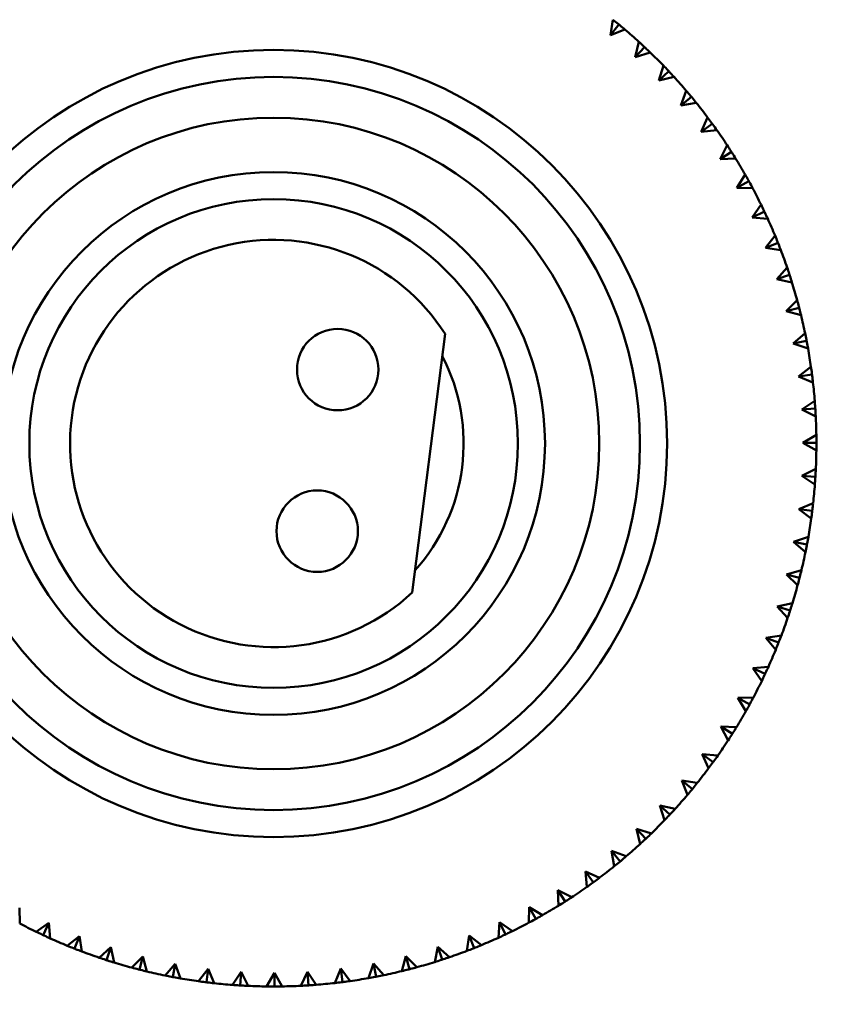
# Model space of a CAD drawing. Header units: millimetres. Extents: x 209 to 1990, y 91 to 2957.
# Tile 4 of 24: x 304 to 334, y 316 to 352. Entities that reach past the tile are written whole.
import ezdxf

# ---------------------------------------------------------------- set-up
doc = ezdxf.new("R2010")
doc.units = ezdxf.units.MM
doc.header["$LTSCALE"] = 10
doc.layers.add('Widoczne (ISO)', color=7, linetype='Continuous', lineweight=50)

msp = doc.modelspace()

# ---------------------------------------------------------------- linework, layer by layer
at = {"layer": 'Widoczne (ISO)'}
for p, q in [((325.649, 351.529), (325.744, 352.096)), ((325.967, 351.915), (325.649, 351.529)), ((326.187, 351.73), (325.649, 351.529)), ((326.569, 350.72), (326.699, 351.28)), ((326.911, 351.085), (326.569, 350.72)), ((327.119, 350.887), (326.569, 350.72)), ((327.436, 349.855), (327.602, 350.406)), ((327.8, 350.198), (327.436, 349.855)), ((327.996, 349.988), (327.436, 349.855)), ((328.248, 348.938), (328.447, 349.477)), ((328.633, 349.257), (328.248, 348.938)), ((328.815, 349.035), (328.248, 348.938)), ((329, 347.971), (329.233, 348.497)), ((329.404, 348.265), (329, 347.971)), ((329.572, 348.032), (329, 347.971)), ((329.69, 346.959), (329.956, 347.469)), ((330.112, 347.227), (329.69, 346.959)), ((330.265, 346.984), (329.69, 346.959)), ((330.315, 345.905), (330.612, 346.398)), ((330.753, 346.147), (330.315, 345.905)), ((330.89, 345.894), (330.315, 345.905)), ((330.873, 344.815), (331.2, 345.287)), ((331.325, 345.028), (330.873, 344.815)), ((331.446, 344.767), (330.873, 344.815)), ((331.361, 343.691), (331.718, 344.142)), ((331.826, 343.876), (331.361, 343.691)), ((331.93, 343.608), (331.361, 343.691)), ((331.778, 342.539), (332.162, 342.967)), ((332.253, 342.694), (331.778, 342.539)), ((332.34, 342.42), (331.778, 342.539)), ((332.121, 341.363), (332.532, 341.766)), ((332.606, 341.488), (332.121, 341.363)), ((332.675, 341.209), (332.121, 341.363)), ((332.39, 340.168), (332.825, 340.544)), ((319.56, 340.526), (318.347, 330.992)), ((332.881, 340.263), (332.39, 340.168)), ((332.934, 339.98), (332.39, 340.168)), ((332.584, 338.958), (333.041, 339.307)), ((333.08, 339.022), (332.584, 338.958)), ((333.114, 338.736), (332.584, 338.958)), ((332.701, 337.739), (333.179, 338.058)), ((333.2, 337.771), (332.701, 337.739)), ((333.216, 337.484), (332.701, 337.739)), ((332.741, 336.515), (333.239, 336.803)), ((333.241, 336.515), (332.741, 336.515)), ((333.24, 336.228), (332.741, 336.515)), ((332.705, 335.29), (333.219, 335.547)), ((333.204, 335.26), (332.705, 335.29)), ((333.184, 334.973), (332.705, 335.29)), ((332.591, 334.07), (333.121, 334.294)), ((333.087, 334.009), (332.591, 334.07)), ((333.05, 333.724), (332.591, 334.07)), ((332.401, 332.86), (332.944, 333.05)), ((332.893, 332.767), (332.401, 332.86)), ((332.837, 332.485), (332.401, 332.86)), ((332.136, 331.664), (332.689, 331.82)), ((332.62, 331.541), (332.136, 331.664)), ((332.547, 331.263), (332.136, 331.664)), ((331.796, 330.487), (332.358, 330.608)), ((332.272, 330.334), (331.796, 330.487)), ((332.181, 330.061), (331.796, 330.487)), ((331.383, 329.334), (331.951, 329.419)), ((331.848, 329.151), (331.383, 329.334)), ((331.74, 328.884), (331.383, 329.334)), ((330.898, 328.209), (331.471, 328.258)), ((331.351, 327.997), (330.898, 328.209)), ((331.227, 327.738), (330.898, 328.209)), ((330.343, 327.117), (330.918, 327.13)), ((330.782, 326.877), (330.343, 327.117)), ((330.642, 326.626), (330.343, 327.117)), ((330.144, 325.794), (329.721, 326.062)), ((329.988, 325.552), (329.721, 326.062)), ((329.721, 326.062), (330.296, 326.038)), ((329.439, 324.754), (329.034, 325.047)), ((329.269, 324.522), (329.034, 325.047)), ((329.034, 325.047), (329.606, 324.988)), ((328.671, 323.76), (328.285, 324.078)), ((328.486, 323.54), (328.285, 324.078)), ((328.285, 324.078), (328.852, 323.983)), ((327.841, 322.816), (327.476, 323.158)), ((327.643, 322.608), (327.476, 323.158)), ((327.476, 323.158), (328.036, 323.028)), ((326.954, 321.927), (326.611, 322.291)), ((326.743, 321.731), (326.611, 322.291)), ((326.611, 322.291), (327.162, 322.125)), ((326.013, 321.094), (325.693, 321.479)), ((325.79, 320.912), (325.693, 321.479)), ((325.693, 321.479), (326.233, 321.28)), ((325.021, 320.323), (324.727, 320.727)), ((324.788, 320.155), (324.727, 320.727)), ((324.727, 320.727), (325.252, 320.494)), ((323.983, 319.615), (323.714, 320.037)), ((323.739, 319.462), (323.714, 320.037)), ((323.714, 320.037), (324.224, 319.771)), ((303.873, 319.384), (303.885, 318.809)), ((322.65, 318.837), (322.661, 319.412)), ((322.902, 318.974), (322.661, 319.412)), ((322.661, 319.412), (323.153, 319.115)), ((304.493, 318.5), (304.965, 318.829)), ((304.753, 318.376), (304.965, 318.829)), ((304.965, 318.829), (305.014, 318.256)), ((321.523, 318.281), (321.57, 318.854)), ((321.784, 318.402), (321.57, 318.854)), ((321.57, 318.854), (322.043, 318.526)), ((305.64, 317.987), (306.09, 318.344)), ((305.907, 317.879), (306.09, 318.344)), ((306.09, 318.344), (306.175, 317.776)), ((320.364, 317.797), (320.447, 318.366)), ((320.631, 317.901), (320.447, 318.366)), ((320.447, 318.366), (320.898, 318.009)), ((306.816, 317.546), (307.243, 317.931)), ((307.089, 317.455), (307.243, 317.931)), ((307.243, 317.931), (307.363, 317.369)), ((319.176, 317.386), (319.295, 317.949)), ((319.45, 317.474), (319.295, 317.949)), ((319.295, 317.949), (319.723, 317.565)), ((308.018, 317.18), (308.42, 317.591)), ((308.296, 317.107), (308.42, 317.591)), ((308.42, 317.591), (308.575, 317.038)), ((316.736, 316.793), (316.924, 317.336)), ((317.018, 316.845), (316.924, 317.336)), ((316.924, 317.336), (317.3, 316.902)), ((317.965, 317.051), (318.119, 317.606)), ((318.244, 317.121), (318.119, 317.606)), ((318.119, 317.606), (318.522, 317.195)), ((309.241, 316.89), (309.616, 317.326)), ((309.523, 316.834), (309.616, 317.326)), ((309.616, 317.326), (309.806, 316.783)), ((310.479, 316.677), (310.826, 317.136)), ((310.764, 316.64), (310.826, 317.136)), ((310.826, 317.136), (311.05, 316.606)), ((311.728, 316.543), (312.046, 317.022)), ((312.015, 316.523), (312.046, 317.022)), ((312.046, 317.022), (312.302, 316.508)), ((312.984, 316.487), (313.27, 316.986)), ((313.271, 316.486), (313.27, 316.986)), ((313.27, 316.986), (313.559, 316.488)), ((314.24, 316.511), (314.495, 317.026)), ((314.527, 316.527), (314.495, 317.026)), ((314.495, 317.026), (314.814, 316.548)), ((315.492, 316.613), (315.714, 317.143)), ((315.778, 316.647), (315.714, 317.143)), ((315.714, 317.143), (316.062, 316.686))]:
    msp.add_line(p, q, dxfattribs=at)
for centre, radius in [((313.241, 336.486), 50), ((313.241, 336.486), 14.5), ((313.241, 336.486), 13.5), ((313.241, 336.486), 12), ((313.241, 336.486), 10), ((313.241, 336.486), 9), ((315.604, 339.209), 1.5), ((314.847, 333.257), 1.5)]:
    msp.add_circle(centre, radius, dxfattribs=at)
for radius, start, end in [(20, 47.709, 49.6618), (20, 44.109, 46.0618), (20, 40.509, 42.4618), (20, 36.909, 38.8618), (20, 33.309, 35.2618), (20, 29.709, 31.6618), (20, 26.109, 28.0618), (20, 22.509, 24.4618), (7.5, 32.5975, 312.9025), (20, 18.909, 20.8618), (20, 15.309, 17.2618), (20, 11.709, 13.6618), (20, 8.109, 10.0618), (7, 318.0951, 27.4049), (20, 4.509, 6.4618), (20, 0.909, 2.8618), (20, 357.309, 359.2618), (20, 353.709, 355.6618), (20, 350.109, 352.0618), (20, 346.509, 348.4618), (20, 342.909, 344.8618), (20, 339.309, 341.2618), (20, 335.709, 337.6618), (20, 332.109, 334.0618), (20, 328.509, 330.4618), (20, 324.909, 326.8618), (20, 321.309, 323.2618), (20, 317.709, 319.6618), (20, 314.109, 316.0618), (20, 310.509, 312.4618), (20, 306.909, 308.8618), (20, 303.309, 305.2618), (20, 299.709, 301.6618), (20, 242.109, 244.0618), (20, 296.109, 298.0618), (20, 245.709, 247.6618), (20, 292.509, 294.4618), (20, 249.309, 251.2618), (20, 288.909, 290.8618), (20, 252.909, 254.8618), (20, 285.309, 287.2618), (20, 256.509, 258.4618), (20, 281.709, 283.6618), (20, 260.109, 262.0618), (20, 274.509, 276.4618), (20, 278.109, 280.0618), (20, 263.709, 265.6618), (20, 267.309, 269.2618), (20, 270.909, 272.8618)]:
    msp.add_arc((313.241, 336.486), radius, start, end, dxfattribs=at)
for points, knots in [([(325.744, 352.096), (325.808, 352.045), (325.872, 351.993), (325.946, 351.932), (325.957, 351.923), (325.967, 351.915)], [0.01597845, 0.01597845, 0.01597845, 0.01597845, 0.06606705, 0.06606705, 0.07409033, 0.07409033, 0.07409033, 0.07409033]), ([(325.967, 351.915), (325.977, 351.906), (325.987, 351.898), (326.061, 351.837), (326.124, 351.784), (326.187, 351.73)], [0.05804162, 0.05804162, 0.05804162, 0.05804162, 0.06605559, 0.06605559, 0.11615352, 0.11615352, 0.11615352, 0.11615352]), ([(326.699, 351.28), (326.76, 351.225), (326.821, 351.169), (326.891, 351.103), (326.901, 351.094), (326.911, 351.085)], [0.01597845, 0.01597845, 0.01597845, 0.01597845, 0.06606705, 0.06606705, 0.07409033, 0.07409033, 0.07409033, 0.07409033]), ([(326.911, 351.085), (326.92, 351.076), (326.93, 351.067), (327, 351.002), (327.06, 350.945), (327.119, 350.887)], [0.05804162, 0.05804162, 0.05804162, 0.05804162, 0.06605559, 0.06605559, 0.11615352, 0.11615352, 0.11615352, 0.11615352]), ([(327.602, 350.406), (327.659, 350.347), (327.716, 350.287), (327.782, 350.218), (327.791, 350.208), (327.8, 350.198)], [0.01597845, 0.01597845, 0.01597845, 0.01597845, 0.06606705, 0.06606705, 0.07409033, 0.07409033, 0.07409033, 0.07409033]), ([(327.8, 350.198), (327.809, 350.189), (327.818, 350.179), (327.884, 350.109), (327.94, 350.049), (327.996, 349.988)], [0.05804162, 0.05804162, 0.05804162, 0.05804162, 0.06605559, 0.06605559, 0.11615352, 0.11615352, 0.11615352, 0.11615352]), ([(328.447, 349.477), (328.501, 349.414), (328.554, 349.351), (328.616, 349.277), (328.624, 349.267), (328.633, 349.257)], [0.01597845, 0.01597845, 0.01597845, 0.01597845, 0.06606705, 0.06606705, 0.07409033, 0.07409033, 0.07409033, 0.07409033]), ([(328.633, 349.257), (328.641, 349.247), (328.649, 349.237), (328.711, 349.163), (328.763, 349.099), (328.815, 349.035)], [0.05804162, 0.05804162, 0.05804162, 0.05804162, 0.06605559, 0.06605559, 0.11615352, 0.11615352, 0.11615352, 0.11615352]), ([(329.233, 348.497), (329.283, 348.431), (329.332, 348.364), (329.389, 348.287), (329.396, 348.276), (329.404, 348.265)], [0.01597845, 0.01597845, 0.01597845, 0.01597845, 0.06606705, 0.06606705, 0.07409033, 0.07409033, 0.07409033, 0.07409033]), ([(329.404, 348.265), (329.412, 348.255), (329.42, 348.244), (329.476, 348.166), (329.524, 348.099), (329.572, 348.032)], [0.05804162, 0.05804162, 0.05804162, 0.05804162, 0.06605559, 0.06605559, 0.11615352, 0.11615352, 0.11615352, 0.11615352]), ([(329.956, 347.469), (330.001, 347.4), (330.046, 347.33), (330.098, 347.25), (330.105, 347.238), (330.112, 347.227)], [0.01597845, 0.01597845, 0.01597845, 0.01597845, 0.06606705, 0.06606705, 0.07409033, 0.07409033, 0.07409033, 0.07409033]), ([(330.112, 347.227), (330.119, 347.216), (330.126, 347.205), (330.177, 347.124), (330.221, 347.054), (330.265, 346.984)], [0.05804162, 0.05804162, 0.05804162, 0.05804162, 0.06605559, 0.06605559, 0.11615352, 0.11615352, 0.11615352, 0.11615352]), ([(330.612, 346.398), (330.653, 346.326), (330.694, 346.254), (330.74, 346.17), (330.747, 346.158), (330.753, 346.147)], [0.01597845, 0.01597845, 0.01597845, 0.01597845, 0.06606705, 0.06606705, 0.07409033, 0.07409033, 0.07409033, 0.07409033]), ([(330.753, 346.147), (330.759, 346.135), (330.766, 346.124), (330.812, 346.04), (330.851, 345.967), (330.89, 345.894)], [0.05804162, 0.05804162, 0.05804162, 0.05804162, 0.06605559, 0.06605559, 0.11615352, 0.11615352, 0.11615352, 0.11615352]), ([(331.2, 345.287), (331.237, 345.213), (331.273, 345.139), (331.314, 345.052), (331.319, 345.04), (331.325, 345.028)], [0.01597845, 0.01597845, 0.01597845, 0.01597845, 0.06606705, 0.06606705, 0.07409033, 0.07409033, 0.07409033, 0.07409033]), ([(331.325, 345.028), (331.331, 345.016), (331.336, 345.004), (331.377, 344.917), (331.412, 344.843), (331.446, 344.767)], [0.05804162, 0.05804162, 0.05804162, 0.05804162, 0.06605559, 0.06605559, 0.11615352, 0.11615352, 0.11615352, 0.11615352]), ([(331.718, 344.142), (331.749, 344.066), (331.78, 343.989), (331.816, 343.9), (331.821, 343.888), (331.826, 343.876)], [0.01597845, 0.01597845, 0.01597845, 0.01597845, 0.06606705, 0.06606705, 0.07409033, 0.07409033, 0.07409033, 0.07409033]), ([(331.826, 343.876), (331.831, 343.864), (331.836, 343.851), (331.871, 343.762), (331.901, 343.685), (331.93, 343.608)], [0.05804162, 0.05804162, 0.05804162, 0.05804162, 0.06605559, 0.06605559, 0.11615352, 0.11615352, 0.11615352, 0.11615352]), ([(332.162, 342.967), (332.189, 342.889), (332.215, 342.811), (332.245, 342.719), (332.249, 342.707), (332.253, 342.694)], [0.01597845, 0.01597845, 0.01597845, 0.01597845, 0.06606705, 0.06606705, 0.07409033, 0.07409033, 0.07409033, 0.07409033]), ([(332.253, 342.694), (332.257, 342.682), (332.261, 342.669), (332.291, 342.578), (332.316, 342.499), (332.34, 342.42)], [0.05804162, 0.05804162, 0.05804162, 0.05804162, 0.06605559, 0.06605559, 0.11615352, 0.11615352, 0.11615352, 0.11615352]), ([(332.532, 341.766), (332.553, 341.686), (332.575, 341.607), (332.599, 341.514), (332.602, 341.501), (332.606, 341.488)], [0.01597845, 0.01597845, 0.01597845, 0.01597845, 0.06606705, 0.06606705, 0.07409033, 0.07409033, 0.07409033, 0.07409033]), ([(332.606, 341.488), (332.609, 341.475), (332.612, 341.463), (332.636, 341.37), (332.656, 341.29), (332.675, 341.209)], [0.05804162, 0.05804162, 0.05804162, 0.05804162, 0.06605559, 0.06605559, 0.11615352, 0.11615352, 0.11615352, 0.11615352]), ([(332.825, 340.544), (332.842, 340.464), (332.858, 340.383), (332.876, 340.289), (332.879, 340.276), (332.881, 340.263)], [0.01597845, 0.01597845, 0.01597845, 0.01597845, 0.06606705, 0.06606705, 0.07409033, 0.07409033, 0.07409033, 0.07409033]), ([(332.881, 340.263), (332.884, 340.25), (332.886, 340.237), (332.904, 340.142), (332.919, 340.061), (332.934, 339.98)], [0.05804162, 0.05804162, 0.05804162, 0.05804162, 0.06605559, 0.06605559, 0.11615352, 0.11615352, 0.11615352, 0.11615352]), ([(333.041, 339.307), (333.053, 339.225), (333.064, 339.143), (333.076, 339.048), (333.078, 339.035), (333.08, 339.022)], [0.01597845, 0.01597845, 0.01597845, 0.01597845, 0.06606705, 0.06606705, 0.07409033, 0.07409033, 0.07409033, 0.07409033]), ([(333.08, 339.022), (333.082, 339.009), (333.083, 338.996), (333.095, 338.901), (333.105, 338.818), (333.114, 338.736)], [0.05804162, 0.05804162, 0.05804162, 0.05804162, 0.06605559, 0.06605559, 0.11615352, 0.11615352, 0.11615352, 0.11615352]), ([(333.179, 338.058), (333.186, 337.976), (333.192, 337.893), (333.198, 337.798), (333.199, 337.784), (333.2, 337.771)], [0.01597845, 0.01597845, 0.01597845, 0.01597845, 0.06606705, 0.06606705, 0.07409033, 0.07409033, 0.07409033, 0.07409033]), ([(333.2, 337.771), (333.201, 337.758), (333.202, 337.745), (333.208, 337.649), (333.212, 337.567), (333.216, 337.484)], [0.05804162, 0.05804162, 0.05804162, 0.05804162, 0.06605559, 0.06605559, 0.11615352, 0.11615352, 0.11615352, 0.11615352]), ([(333.239, 336.803), (333.24, 336.72), (333.241, 336.638), (333.241, 336.542), (333.241, 336.529), (333.241, 336.515)], [0.01597845, 0.01597845, 0.01597845, 0.01597845, 0.06606705, 0.06606705, 0.07409033, 0.07409033, 0.07409033, 0.07409033]), ([(333.241, 336.515), (333.241, 336.502), (333.241, 336.489), (333.241, 336.393), (333.241, 336.311), (333.24, 336.228)], [0.05804162, 0.05804162, 0.05804162, 0.05804162, 0.06605559, 0.06605559, 0.11615352, 0.11615352, 0.11615352, 0.11615352]), ([(333.219, 335.547), (333.215, 335.464), (333.211, 335.382), (333.205, 335.286), (333.205, 335.273), (333.204, 335.26)], [0.01597845, 0.01597845, 0.01597845, 0.01597845, 0.06606705, 0.06606705, 0.07409033, 0.07409033, 0.07409033, 0.07409033]), ([(333.204, 335.26), (333.203, 335.246), (333.202, 335.233), (333.196, 335.137), (333.19, 335.055), (333.184, 334.973)], [0.05804162, 0.05804162, 0.05804162, 0.05804162, 0.06605559, 0.06605559, 0.11615352, 0.11615352, 0.11615352, 0.11615352]), ([(333.121, 334.294), (333.112, 334.212), (333.102, 334.13), (333.091, 334.035), (333.089, 334.022), (333.087, 334.009)], [0.01597845, 0.01597845, 0.01597845, 0.01597845, 0.06606705, 0.06606705, 0.07409033, 0.07409033, 0.07409033, 0.07409033]), ([(333.087, 334.009), (333.086, 333.995), (333.084, 333.982), (333.072, 333.887), (333.061, 333.805), (333.05, 333.724)], [0.05804162, 0.05804162, 0.05804162, 0.05804162, 0.06605559, 0.06605559, 0.11615352, 0.11615352, 0.11615352, 0.11615352]), ([(332.944, 333.05), (332.93, 332.969), (332.915, 332.888), (332.898, 332.793), (332.895, 332.78), (332.893, 332.767)], [0.01597845, 0.01597845, 0.01597845, 0.01597845, 0.06606705, 0.06606705, 0.07409033, 0.07409033, 0.07409033, 0.07409033]), ([(332.893, 332.767), (332.89, 332.754), (332.888, 332.741), (332.87, 332.647), (332.854, 332.566), (332.837, 332.485)], [0.05804162, 0.05804162, 0.05804162, 0.05804162, 0.06605559, 0.06605559, 0.11615352, 0.11615352, 0.11615352, 0.11615352]), ([(332.62, 331.541), (332.617, 331.528), (332.614, 331.515), (332.59, 331.422), (332.569, 331.342), (332.547, 331.263)], [0.05804162, 0.05804162, 0.05804162, 0.05804162, 0.06605559, 0.06605559, 0.11615352, 0.11615352, 0.11615352, 0.11615352]), ([(332.689, 331.82), (332.67, 331.739), (332.65, 331.659), (332.627, 331.566), (332.624, 331.554), (332.62, 331.541)], [0.01597845, 0.01597845, 0.01597845, 0.01597845, 0.06606705, 0.06606705, 0.07409033, 0.07409033, 0.07409033, 0.07409033]), ([(332.358, 330.608), (332.334, 330.529), (332.309, 330.45), (332.28, 330.359), (332.276, 330.346), (332.272, 330.334)], [0.01597845, 0.01597845, 0.01597845, 0.01597845, 0.06606705, 0.06606705, 0.07409033, 0.07409033, 0.07409033, 0.07409033]), ([(332.272, 330.334), (332.268, 330.321), (332.263, 330.308), (332.234, 330.217), (332.208, 330.139), (332.181, 330.061)], [0.05804162, 0.05804162, 0.05804162, 0.05804162, 0.06605559, 0.06605559, 0.11615352, 0.11615352, 0.11615352, 0.11615352]), ([(331.951, 329.419), (331.922, 329.342), (331.892, 329.265), (331.857, 329.175), (331.853, 329.163), (331.848, 329.151)], [0.01597845, 0.01597845, 0.01597845, 0.01597845, 0.06606705, 0.06606705, 0.07409033, 0.07409033, 0.07409033, 0.07409033]), ([(331.848, 329.151), (331.843, 329.139), (331.838, 329.126), (331.803, 329.037), (331.772, 328.961), (331.74, 328.884)], [0.05804162, 0.05804162, 0.05804162, 0.05804162, 0.06605559, 0.06605559, 0.11615352, 0.11615352, 0.11615352, 0.11615352]), ([(331.471, 328.258), (331.437, 328.183), (331.402, 328.108), (331.362, 328.021), (331.356, 328.009), (331.351, 327.997)], [0.01597845, 0.01597845, 0.01597845, 0.01597845, 0.06606705, 0.06606705, 0.07409033, 0.07409033, 0.07409033, 0.07409033]), ([(331.351, 327.997), (331.345, 327.985), (331.339, 327.973), (331.298, 327.886), (331.263, 327.812), (331.227, 327.738)], [0.05804162, 0.05804162, 0.05804162, 0.05804162, 0.06605559, 0.06605559, 0.11615352, 0.11615352, 0.11615352, 0.11615352]), ([(330.918, 327.13), (330.879, 327.057), (330.84, 326.984), (330.794, 326.9), (330.788, 326.888), (330.782, 326.877)], [0.01597845, 0.01597845, 0.01597845, 0.01597845, 0.06606705, 0.06606705, 0.07409033, 0.07409033, 0.07409033, 0.07409033]), ([(330.782, 326.877), (330.775, 326.865), (330.769, 326.853), (330.723, 326.77), (330.683, 326.697), (330.642, 326.626)], [0.05804162, 0.05804162, 0.05804162, 0.05804162, 0.06605559, 0.06605559, 0.11615352, 0.11615352, 0.11615352, 0.11615352]), ([(330.296, 326.038), (330.253, 325.968), (330.209, 325.898), (330.158, 325.817), (330.151, 325.805), (330.144, 325.794)], [0.01597845, 0.01597845, 0.01597845, 0.01597845, 0.06606705, 0.06606705, 0.07409033, 0.07409033, 0.07409033, 0.07409033]), ([(330.144, 325.794), (330.137, 325.783), (330.13, 325.772), (330.078, 325.691), (330.034, 325.622), (329.988, 325.552)], [0.05804162, 0.05804162, 0.05804162, 0.05804162, 0.06605559, 0.06605559, 0.11615352, 0.11615352, 0.11615352, 0.11615352]), ([(329.606, 324.988), (329.559, 324.921), (329.511, 324.853), (329.455, 324.775), (329.447, 324.765), (329.439, 324.754)], [0.01597845, 0.01597845, 0.01597845, 0.01597845, 0.06606705, 0.06606705, 0.07409033, 0.07409033, 0.07409033, 0.07409033]), ([(329.439, 324.754), (329.431, 324.743), (329.424, 324.733), (329.367, 324.655), (329.318, 324.589), (329.269, 324.522)], [0.05804162, 0.05804162, 0.05804162, 0.05804162, 0.06605559, 0.06605559, 0.11615352, 0.11615352, 0.11615352, 0.11615352]), ([(328.852, 323.983), (328.8, 323.919), (328.748, 323.855), (328.687, 323.781), (328.679, 323.77), (328.671, 323.76)], [0.01597845, 0.01597845, 0.01597845, 0.01597845, 0.06606705, 0.06606705, 0.07409033, 0.07409033, 0.07409033, 0.07409033]), ([(328.671, 323.76), (328.662, 323.75), (328.654, 323.74), (328.593, 323.666), (328.539, 323.603), (328.486, 323.54)], [0.05804162, 0.05804162, 0.05804162, 0.05804162, 0.06605559, 0.06605559, 0.11615352, 0.11615352, 0.11615352, 0.11615352]), ([(327.841, 322.816), (327.832, 322.807), (327.823, 322.797), (327.757, 322.727), (327.7, 322.667), (327.643, 322.608)], [0.05804162, 0.05804162, 0.05804162, 0.05804162, 0.06605559, 0.06605559, 0.11615352, 0.11615352, 0.11615352, 0.11615352]), ([(328.036, 323.028), (327.98, 322.967), (327.925, 322.906), (327.859, 322.836), (327.85, 322.826), (327.841, 322.816)], [0.01597845, 0.01597845, 0.01597845, 0.01597845, 0.06606705, 0.06606705, 0.07409033, 0.07409033, 0.07409033, 0.07409033]), ([(327.162, 322.125), (327.103, 322.068), (327.043, 322.011), (326.973, 321.945), (326.964, 321.936), (326.954, 321.927)], [0.01597845, 0.01597845, 0.01597845, 0.01597845, 0.06606705, 0.06606705, 0.07409033, 0.07409033, 0.07409033, 0.07409033]), ([(326.954, 321.927), (326.944, 321.918), (326.935, 321.909), (326.865, 321.843), (326.804, 321.787), (326.743, 321.731)], [0.05804162, 0.05804162, 0.05804162, 0.05804162, 0.06605559, 0.06605559, 0.11615352, 0.11615352, 0.11615352, 0.11615352]), ([(326.013, 321.094), (326.003, 321.086), (325.992, 321.077), (325.918, 321.016), (325.854, 320.964), (325.79, 320.912)], [0.05804162, 0.05804162, 0.05804162, 0.05804162, 0.06605559, 0.06605559, 0.11615352, 0.11615352, 0.11615352, 0.11615352]), ([(326.233, 321.28), (326.17, 321.226), (326.107, 321.173), (326.033, 321.111), (326.023, 321.103), (326.013, 321.094)], [0.01597845, 0.01597845, 0.01597845, 0.01597845, 0.06606705, 0.06606705, 0.07409033, 0.07409033, 0.07409033, 0.07409033]), ([(325.021, 320.323), (325.01, 320.315), (325, 320.307), (324.922, 320.251), (324.855, 320.203), (324.788, 320.155)], [0.05804162, 0.05804162, 0.05804162, 0.05804162, 0.06605559, 0.06605559, 0.11615352, 0.11615352, 0.11615352, 0.11615352]), ([(325.252, 320.494), (325.186, 320.444), (325.12, 320.395), (325.042, 320.338), (325.032, 320.331), (325.021, 320.323)], [0.01597845, 0.01597845, 0.01597845, 0.01597845, 0.06606705, 0.06606705, 0.07409033, 0.07409033, 0.07409033, 0.07409033]), ([(323.983, 319.615), (323.972, 319.608), (323.961, 319.601), (323.88, 319.55), (323.81, 319.506), (323.739, 319.462)], [0.05804162, 0.05804162, 0.05804162, 0.05804162, 0.06605559, 0.06605559, 0.11615352, 0.11615352, 0.11615352, 0.11615352]), ([(324.224, 319.771), (324.155, 319.726), (324.086, 319.681), (324.005, 319.629), (323.994, 319.622), (323.983, 319.615)], [0.01597845, 0.01597845, 0.01597845, 0.01597845, 0.06606705, 0.06606705, 0.07409033, 0.07409033, 0.07409033, 0.07409033]), ([(322.902, 318.974), (322.891, 318.967), (322.879, 318.961), (322.795, 318.915), (322.723, 318.876), (322.65, 318.837)], [0.05804162, 0.05804162, 0.05804162, 0.05804162, 0.06605559, 0.06605559, 0.11615352, 0.11615352, 0.11615352, 0.11615352]), ([(323.153, 319.115), (323.081, 319.074), (323.01, 319.033), (322.926, 318.987), (322.914, 318.98), (322.902, 318.974)], [0.01597845, 0.01597845, 0.01597845, 0.01597845, 0.06606705, 0.06606705, 0.07409033, 0.07409033, 0.07409033, 0.07409033]), ([(304.753, 318.376), (304.741, 318.382), (304.729, 318.388), (304.642, 318.429), (304.568, 318.464), (304.493, 318.5)], [0.05804162, 0.05804162, 0.05804162, 0.05804162, 0.06605559, 0.06605559, 0.11615352, 0.11615352, 0.11615352, 0.11615352]), ([(322.043, 318.526), (321.969, 318.49), (321.894, 318.454), (321.808, 318.413), (321.796, 318.407), (321.784, 318.402)], [0.01597845, 0.01597845, 0.01597845, 0.01597845, 0.06606705, 0.06606705, 0.07409033, 0.07409033, 0.07409033, 0.07409033]), ([(305.014, 318.256), (304.939, 318.29), (304.864, 318.325), (304.777, 318.365), (304.765, 318.371), (304.753, 318.376)], [0.01597845, 0.01597845, 0.01597845, 0.01597845, 0.06606705, 0.06606705, 0.07409033, 0.07409033, 0.07409033, 0.07409033]), ([(321.784, 318.402), (321.772, 318.396), (321.76, 318.391), (321.673, 318.35), (321.598, 318.315), (321.523, 318.281)], [0.05804162, 0.05804162, 0.05804162, 0.05804162, 0.06605559, 0.06605559, 0.11615352, 0.11615352, 0.11615352, 0.11615352]), ([(305.907, 317.879), (305.894, 317.884), (305.882, 317.889), (305.793, 317.924), (305.716, 317.955), (305.64, 317.987)], [0.05804162, 0.05804162, 0.05804162, 0.05804162, 0.06605559, 0.06605559, 0.11615352, 0.11615352, 0.11615352, 0.11615352]), ([(306.175, 317.776), (306.098, 317.805), (306.02, 317.834), (305.931, 317.869), (305.919, 317.874), (305.907, 317.879)], [0.01597845, 0.01597845, 0.01597845, 0.01597845, 0.06606705, 0.06606705, 0.07409033, 0.07409033, 0.07409033, 0.07409033]), ([(320.631, 317.901), (320.619, 317.896), (320.607, 317.891), (320.518, 317.856), (320.441, 317.826), (320.364, 317.797)], [0.05804162, 0.05804162, 0.05804162, 0.05804162, 0.06605559, 0.06605559, 0.11615352, 0.11615352, 0.11615352, 0.11615352]), ([(320.898, 318.009), (320.822, 317.978), (320.745, 317.946), (320.656, 317.911), (320.644, 317.906), (320.631, 317.901)], [0.01597845, 0.01597845, 0.01597845, 0.01597845, 0.06606705, 0.06606705, 0.07409033, 0.07409033, 0.07409033, 0.07409033]), ([(307.089, 317.455), (307.077, 317.459), (307.064, 317.463), (306.973, 317.493), (306.895, 317.519), (306.816, 317.546)], [0.05804162, 0.05804162, 0.05804162, 0.05804162, 0.06605559, 0.06605559, 0.11615352, 0.11615352, 0.11615352, 0.11615352]), ([(307.363, 317.369), (307.285, 317.393), (307.206, 317.418), (307.115, 317.447), (307.102, 317.451), (307.089, 317.455)], [0.01597845, 0.01597845, 0.01597845, 0.01597845, 0.06606705, 0.06606705, 0.07409033, 0.07409033, 0.07409033, 0.07409033]), ([(319.45, 317.474), (319.437, 317.47), (319.425, 317.466), (319.334, 317.436), (319.255, 317.411), (319.176, 317.386)], [0.05804162, 0.05804162, 0.05804162, 0.05804162, 0.06605559, 0.06605559, 0.11615352, 0.11615352, 0.11615352, 0.11615352]), ([(319.723, 317.565), (319.645, 317.538), (319.566, 317.512), (319.475, 317.482), (319.463, 317.478), (319.45, 317.474)], [0.01597845, 0.01597845, 0.01597845, 0.01597845, 0.06606705, 0.06606705, 0.07409033, 0.07409033, 0.07409033, 0.07409033]), ([(308.296, 317.107), (308.284, 317.11), (308.271, 317.113), (308.178, 317.137), (308.098, 317.158), (308.018, 317.18)], [0.05804162, 0.05804162, 0.05804162, 0.05804162, 0.06605559, 0.06605559, 0.11615352, 0.11615352, 0.11615352, 0.11615352]), ([(308.575, 317.038), (308.495, 317.057), (308.415, 317.077), (308.322, 317.1), (308.309, 317.103), (308.296, 317.107)], [0.01597845, 0.01597845, 0.01597845, 0.01597845, 0.06606705, 0.06606705, 0.07409033, 0.07409033, 0.07409033, 0.07409033]), ([(318.244, 317.121), (318.231, 317.118), (318.218, 317.115), (318.125, 317.091), (318.045, 317.071), (317.965, 317.051)], [0.05804162, 0.05804162, 0.05804162, 0.05804162, 0.06605559, 0.06605559, 0.11615352, 0.11615352, 0.11615352, 0.11615352]), ([(318.522, 317.195), (318.442, 317.174), (318.362, 317.152), (318.27, 317.128), (318.257, 317.125), (318.244, 317.121)], [0.01597845, 0.01597845, 0.01597845, 0.01597845, 0.06606705, 0.06606705, 0.07409033, 0.07409033, 0.07409033, 0.07409033]), ([(309.523, 316.834), (309.51, 316.837), (309.497, 316.839), (309.403, 316.857), (309.322, 316.873), (309.241, 316.89)], [0.05804162, 0.05804162, 0.05804162, 0.05804162, 0.06605559, 0.06605559, 0.11615352, 0.11615352, 0.11615352, 0.11615352]), ([(309.806, 316.783), (309.724, 316.797), (309.643, 316.812), (309.549, 316.829), (309.536, 316.832), (309.523, 316.834)], [0.01597845, 0.01597845, 0.01597845, 0.01597845, 0.06606705, 0.06606705, 0.07409033, 0.07409033, 0.07409033, 0.07409033]), ([(310.764, 316.64), (310.751, 316.641), (310.738, 316.643), (310.643, 316.655), (310.561, 316.666), (310.479, 316.677)], [0.05804162, 0.05804162, 0.05804162, 0.05804162, 0.06605559, 0.06605559, 0.11615352, 0.11615352, 0.11615352, 0.11615352]), ([(311.05, 316.606), (310.968, 316.615), (310.886, 316.625), (310.79, 316.636), (310.777, 316.638), (310.764, 316.64)], [0.01597845, 0.01597845, 0.01597845, 0.01597845, 0.06606705, 0.06606705, 0.07409033, 0.07409033, 0.07409033, 0.07409033]), ([(315.778, 316.647), (315.764, 316.645), (315.751, 316.644), (315.656, 316.632), (315.574, 316.622), (315.492, 316.613)], [0.05804162, 0.05804162, 0.05804162, 0.05804162, 0.06605559, 0.06605559, 0.11615352, 0.11615352, 0.11615352, 0.11615352]), ([(316.062, 316.686), (315.981, 316.674), (315.899, 316.663), (315.804, 316.65), (315.791, 316.649), (315.778, 316.647)], [0.01597845, 0.01597845, 0.01597845, 0.01597845, 0.06606705, 0.06606705, 0.07409033, 0.07409033, 0.07409033, 0.07409033]), ([(317.018, 316.845), (317.005, 316.843), (316.992, 316.841), (316.898, 316.823), (316.817, 316.808), (316.736, 316.793)], [0.05804162, 0.05804162, 0.05804162, 0.05804162, 0.06605559, 0.06605559, 0.11615352, 0.11615352, 0.11615352, 0.11615352]), ([(317.3, 316.902), (317.219, 316.885), (317.138, 316.869), (317.044, 316.851), (317.031, 316.848), (317.018, 316.845)], [0.01597845, 0.01597845, 0.01597845, 0.01597845, 0.06606705, 0.06606705, 0.07409033, 0.07409033, 0.07409033, 0.07409033]), ([(312.015, 316.523), (312.002, 316.524), (311.989, 316.525), (311.893, 316.531), (311.811, 316.537), (311.728, 316.543)], [0.05804162, 0.05804162, 0.05804162, 0.05804162, 0.06605559, 0.06605559, 0.11615352, 0.11615352, 0.11615352, 0.11615352]), ([(312.302, 316.508), (312.22, 316.512), (312.137, 316.516), (312.042, 316.522), (312.028, 316.522), (312.015, 316.523)], [0.01597845, 0.01597845, 0.01597845, 0.01597845, 0.06606705, 0.06606705, 0.07409033, 0.07409033, 0.07409033, 0.07409033]), ([(313.271, 316.486), (313.258, 316.486), (313.245, 316.486), (313.149, 316.486), (313.066, 316.486), (312.984, 316.487)], [0.05804162, 0.05804162, 0.05804162, 0.05804162, 0.06605559, 0.06605559, 0.11615352, 0.11615352, 0.11615352, 0.11615352]), ([(313.559, 316.488), (313.476, 316.487), (313.393, 316.486), (313.298, 316.486), (313.284, 316.486), (313.271, 316.486)], [0.01597845, 0.01597845, 0.01597845, 0.01597845, 0.06606705, 0.06606705, 0.07409033, 0.07409033, 0.07409033, 0.07409033]), ([(314.527, 316.527), (314.514, 316.526), (314.5, 316.525), (314.405, 316.519), (314.322, 316.515), (314.24, 316.511)], [0.05804162, 0.05804162, 0.05804162, 0.05804162, 0.06605559, 0.06605559, 0.11615352, 0.11615352, 0.11615352, 0.11615352]), ([(314.814, 316.548), (314.731, 316.541), (314.649, 316.535), (314.553, 316.529), (314.54, 316.528), (314.527, 316.527)], [0.01597845, 0.01597845, 0.01597845, 0.01597845, 0.06606705, 0.06606705, 0.07409033, 0.07409033, 0.07409033, 0.07409033])]:
    msp.add_open_spline(points, degree=3, knots=knots, dxfattribs=at)

doc.saveas('drawing.dxf')
